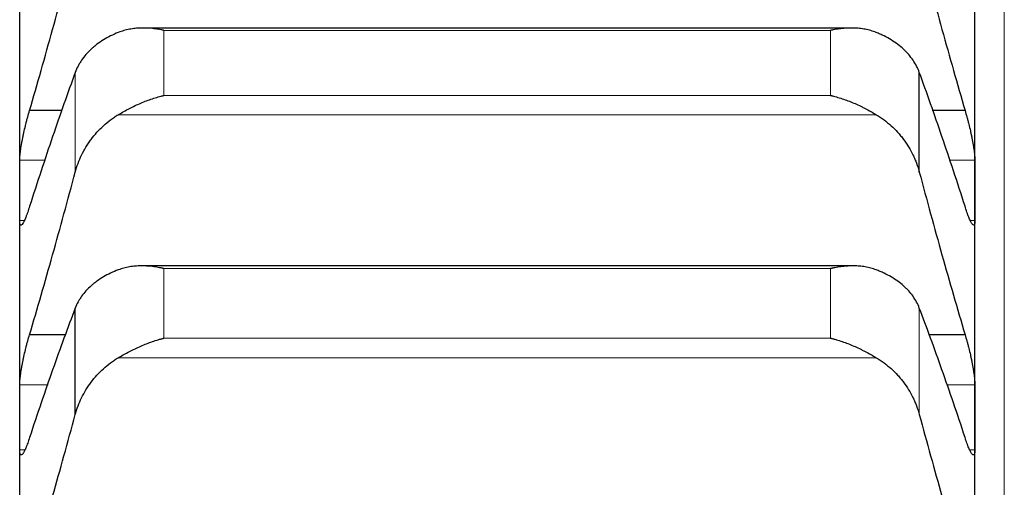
# Model space of a CAD drawing. Header units: inches. Extents: x 0 to 20790, y -12 to 14700.
# Tile 94 of 256: x 8061 to 8115, y 5863 to 5888. Entities that reach past the tile are written whole.
import ezdxf

# ---------------------------------------------------------------- set-up
doc = ezdxf.new("R2010")
doc.units = ezdxf.units.IN
doc.layers.add('1', color=7, linetype='Continuous', true_color=0xffffff)

msp = doc.modelspace()

# ---------------------------------------------------------------- linework, layer by layer
at = {"layer": '1', "color": 110, "linetype": 'Continuous', "lineweight": 13}
for p, q in [((8115.011, 4941.645), (8115.011, 5948.987)), ((8069.267, 5884.057), (8069.267, 5887.599)), ((8105.556, 5887.599), (8069.267, 5887.599)), ((8105.556, 5884.057), (8105.556, 5887.599)), ((8064.438, 5879.888), (8064.438, 5885.312)), ((8105.556, 5884.057), (8069.267, 5884.057)), ((8108.043, 5883.011), (8066.78, 5883.011)), ((8062.808, 5880.538), (8061.414, 5880.538)), ((8113.409, 5880.538), (8112.015, 5880.538)), ((8061.657, 5877.242), (8061.414, 5877.242)), ((8113.409, 5877.242), (8113.16, 5877.242)), ((8105.556, 5874.63), (8069.267, 5874.63)), ((8069.267, 5870.844), (8069.267, 5874.63)), ((8105.556, 5870.844), (8105.556, 5874.63)), ((8110.385, 5866.687), (8110.385, 5872.485)), ((8105.556, 5870.844), (8069.267, 5870.844)), ((8108.043, 5869.779), (8066.78, 5869.779)), ((8062.961, 5868.304), (8061.414, 5868.304)), ((8113.409, 5868.304), (8111.862, 5868.304)), ((8061.693, 5864.769), (8061.414, 5864.769)), ((8113.409, 5864.769), (8113.127, 5864.769))]:
    msp.add_line(p, q, dxfattribs=at)
at = {"layer": '1', "color": 2, "linetype": 'Continuous', "lineweight": 25}
for p, q in [((8061.411, 5878.89), (8061.411, 5890.371)), ((8113.411, 5878.89), (8113.411, 5890.371)), ((8106.683, 5887.728), (8068.165, 5887.728)), ((8110.385, 5879.888), (8110.385, 5885.312)), ((8063.73, 5883.237), (8061.949, 5883.237)), ((8112.874, 5883.237), (8111.093, 5883.237)), ((8061.411, 5866.536), (8061.411, 5878.89)), ((8113.411, 5866.536), (8113.411, 5878.89)), ((8106.769, 5874.78), (8068.077, 5874.78)), ((8064.438, 5866.687), (8064.438, 5872.485)), ((8063.926, 5871.033), (8061.949, 5871.033)), ((8112.874, 5871.033), (8110.897, 5871.033)), ((8061.411, 5853.33), (8061.411, 5866.536)), ((8113.411, 5853.33), (8113.411, 5866.536))]:
    msp.add_line(p, q, dxfattribs=at)
for points in [[(8061.949, 5883.237), (8062.16, 5883.96), (8062.58, 5885.418), (8063.205, 5887.644), (8063.824, 5889.908), (8064.234, 5891.442), (8064.438, 5892.216)], [(8110.385, 5892.216), (8110.589, 5891.442), (8110.999, 5889.908), (8111.618, 5887.644), (8112.243, 5885.418), (8112.663, 5883.96), (8112.874, 5883.237)], [(8064.438, 5885.312), (8064.234, 5884.755), (8063.824, 5883.615), (8063.205, 5881.83), (8062.58, 5879.97), (8062.16, 5878.68), (8061.949, 5878.022)], [(8112.874, 5878.022), (8112.663, 5878.68), (8112.243, 5879.97), (8111.618, 5881.83), (8110.999, 5883.615), (8110.589, 5884.755), (8110.385, 5885.312)], [(8061.411, 5878.89), (8061.411, 5879.44), (8061.412, 5879.989), (8061.414, 5880.538)], [(8113.409, 5880.538), (8113.411, 5879.989), (8113.411, 5879.44), (8113.411, 5878.89)], [(8061.949, 5871.033), (8062.16, 5871.743), (8062.58, 5873.176), (8063.205, 5875.368), (8063.824, 5877.603), (8064.234, 5879.122), (8064.438, 5879.888)], [(8110.385, 5879.888), (8110.589, 5879.122), (8110.999, 5877.603), (8111.618, 5875.368), (8112.243, 5873.176), (8112.663, 5871.743), (8112.874, 5871.033)], [(8061.414, 5877.242), (8061.412, 5877.791), (8061.411, 5878.341), (8061.411, 5878.89)], [(8113.411, 5878.89), (8113.411, 5878.341), (8113.411, 5877.791), (8113.409, 5877.242)], [(8064.438, 5872.485), (8064.234, 5871.951), (8063.824, 5870.855), (8063.205, 5869.133), (8062.58, 5867.333), (8062.16, 5866.08), (8061.949, 5865.44)], [(8112.874, 5865.44), (8112.663, 5866.08), (8112.243, 5867.333), (8111.618, 5869.133), (8110.999, 5870.855), (8110.589, 5871.951), (8110.385, 5872.485)], [(8061.411, 5866.536), (8061.411, 5867.126), (8061.412, 5867.715), (8061.414, 5868.304)], [(8113.409, 5868.304), (8113.411, 5867.715), (8113.411, 5867.126), (8113.411, 5866.536)], [(8061.414, 5864.769), (8061.412, 5865.358), (8061.411, 5865.947), (8061.411, 5866.536)], [(8061.949, 5857.969), (8062.16, 5858.664), (8062.58, 5860.07), (8063.205, 5862.226), (8063.824, 5864.429), (8064.234, 5865.929), (8064.438, 5866.687)], [(8110.385, 5866.687), (8110.589, 5865.929), (8110.999, 5864.429), (8111.618, 5862.226), (8112.243, 5860.07), (8112.663, 5858.664), (8112.874, 5857.969)], [(8113.411, 5866.536), (8113.411, 5865.947), (8113.411, 5865.358), (8113.409, 5864.769)]]:
    msp.add_open_spline(points, degree=3, dxfattribs=at)
for points, knots in [([(8066.78, 5887.485), (8066.634, 5887.427), (8066.494, 5887.364), (8066.225, 5887.23), (8065.968, 5887.087), (8065.731, 5886.926), (8065.591, 5886.82), (8065.563, 5886.798), (8065.508, 5886.755), (8065.481, 5886.733), (8065.401, 5886.666), (8065.349, 5886.62), (8065.199, 5886.481), (8065.107, 5886.386), (8064.935, 5886.188), (8064.856, 5886.086), (8064.748, 5885.928), (8064.713, 5885.874), (8064.665, 5885.793), (8064.649, 5885.766), (8064.618, 5885.71), (8064.603, 5885.683), (8064.531, 5885.543), (8064.48, 5885.429), (8064.438, 5885.312)], [0, 0, 0, 0, 0.125, 0.125, 0.25, 0.375, 0.375, 0.40625, 0.40625, 0.4375, 0.4375, 0.5, 0.5, 0.625, 0.625, 0.75, 0.75, 0.8125, 0.8125, 0.84375, 0.84375, 0.875, 0.875, 1, 1, 1, 1]), ([(8069.267, 5887.599), (8069.264, 5887.599), (8069.261, 5887.6), (8069.254, 5887.602), (8069.251, 5887.602), (8069.241, 5887.604), (8069.221, 5887.609), (8069.175, 5887.618), (8069.082, 5887.637), (8069.003, 5887.651), (8068.845, 5887.677), (8068.74, 5887.691), (8068.426, 5887.724), (8068.218, 5887.732), (8067.907, 5887.723), (8067.803, 5887.717), (8067.648, 5887.7), (8067.596, 5887.694), (8067.492, 5887.679), (8067.44, 5887.67), (8067.286, 5887.641), (8067.183, 5887.617), (8066.98, 5887.559), (8066.88, 5887.525), (8066.78, 5887.485)], [0, 0, 0, 0, 0.003906, 0.003906, 0.007813, 0.007813, 0.015625, 0.03125, 0.0625, 0.125, 0.125, 0.25, 0.25, 0.5, 0.5, 0.625, 0.625, 0.6875, 0.6875, 0.75, 0.75, 0.875, 0.875, 1, 1, 1, 1]), ([(8108.043, 5887.485), (8107.943, 5887.525), (8107.843, 5887.558), (8107.642, 5887.616), (8107.541, 5887.64), (8107.337, 5887.679), (8107.234, 5887.694), (8107.027, 5887.716), (8106.923, 5887.723), (8106.713, 5887.729), (8106.609, 5887.729), (8106.399, 5887.72), (8106.294, 5887.713), (8106.084, 5887.691), (8105.978, 5887.677), (8105.82, 5887.651), (8105.741, 5887.637), (8105.648, 5887.618), (8105.602, 5887.609), (8105.582, 5887.604), (8105.569, 5887.602), (8105.562, 5887.6), (8105.556, 5887.599)], [0, 0, 0, 0, 0.125, 0.125, 0.25, 0.25, 0.375, 0.375, 0.5, 0.5, 0.625, 0.625, 0.75, 0.75, 0.875, 0.875, 0.9375, 0.96875, 0.984375, 0.992187, 0.992187, 1, 1, 1, 1]), ([(8110.385, 5885.312), (8110.343, 5885.429), (8110.293, 5885.542), (8110.178, 5885.764), (8110.049, 5885.979), (8109.891, 5886.184), (8109.762, 5886.333), (8109.717, 5886.382), (8109.647, 5886.455), (8109.623, 5886.479), (8109.574, 5886.526), (8109.55, 5886.55), (8109.425, 5886.666), (8109.213, 5886.843), (8108.978, 5887.003), (8108.731, 5887.156), (8108.602, 5887.228), (8108.432, 5887.312), (8108.398, 5887.329), (8108.328, 5887.362), (8108.223, 5887.41), (8108.116, 5887.456), (8108.043, 5887.485)], [0, 0, 0, 0, 0.125, 0.125, 0.25, 0.375, 0.375, 0.4375, 0.4375, 0.46875, 0.46875, 0.5, 0.5, 0.625, 0.75, 0.75, 0.875, 0.875, 0.90625, 0.90625, 0.9375, 1, 1, 1, 1]), ([(8066.78, 5883.011), (8066.88, 5883.07), (8066.98, 5883.128), (8067.181, 5883.241), (8067.282, 5883.296), (8067.486, 5883.402), (8067.589, 5883.453), (8067.795, 5883.551), (8067.9, 5883.597), (8068.109, 5883.687), (8068.214, 5883.729), (8068.424, 5883.809), (8068.529, 5883.846), (8068.739, 5883.916), (8068.844, 5883.948), (8069.003, 5883.992), (8069.082, 5884.013), (8069.175, 5884.035), (8069.221, 5884.046), (8069.241, 5884.051), (8069.254, 5884.054), (8069.261, 5884.055), (8069.267, 5884.057)], [0, 0, 0, 0, 0.125, 0.125, 0.25, 0.25, 0.375, 0.375, 0.5, 0.5, 0.625, 0.625, 0.75, 0.75, 0.875, 0.875, 0.9375, 0.96875, 0.984375, 0.992187, 0.992187, 1, 1, 1, 1]), ([(8105.556, 5884.057), (8105.559, 5884.056), (8105.562, 5884.055), (8105.569, 5884.054), (8105.572, 5884.053), (8105.582, 5884.051), (8105.602, 5884.046), (8105.648, 5884.035), (8105.741, 5884.013), (8105.926, 5883.964), (8106.083, 5883.916), (8106.397, 5883.812), (8106.605, 5883.733), (8106.916, 5883.601), (8107.02, 5883.554), (8107.175, 5883.481), (8107.227, 5883.456), (8107.33, 5883.404), (8107.382, 5883.378), (8107.537, 5883.298), (8107.64, 5883.242), (8107.843, 5883.129), (8107.943, 5883.07), (8108.043, 5883.011)], [0, 0, 0, 0, 0.003906, 0.003906, 0.007812, 0.007812, 0.015625, 0.03125, 0.0625, 0.125, 0.25, 0.25, 0.5, 0.5, 0.625, 0.625, 0.6875, 0.6875, 0.75, 0.75, 0.875, 0.875, 1, 1, 1, 1]), ([(8061.414, 5880.538), (8061.414, 5880.571), (8061.416, 5880.64), (8061.424, 5880.759), (8061.433, 5880.849), (8061.441, 5880.92), (8061.444, 5880.945), (8061.45, 5880.994), (8061.453, 5881.02), (8061.471, 5881.148), (8061.488, 5881.258), (8061.512, 5881.404), (8061.518, 5881.433), (8061.526, 5881.478), (8061.528, 5881.493), (8061.534, 5881.523), (8061.548, 5881.599), (8061.574, 5881.738), (8061.6, 5881.863), (8061.627, 5881.991), (8061.641, 5882.055), (8061.685, 5882.25), (8061.716, 5882.378), (8061.763, 5882.569), (8061.78, 5882.632), (8061.804, 5882.727), (8061.813, 5882.758), (8061.83, 5882.821), (8061.838, 5882.852), (8061.88, 5883.005), (8061.914, 5883.124), (8061.949, 5883.237)], [0, 0, 0, 0, 0.0625, 0.125, 0.1875, 0.1875, 0.21875, 0.21875, 0.25, 0.25, 0.375, 0.375, 0.40625, 0.40625, 0.421875, 0.421875, 0.4375, 0.5, 0.5625, 0.5625, 0.625, 0.625, 0.75, 0.75, 0.8125, 0.8125, 0.84375, 0.84375, 0.875, 0.875, 1, 1, 1, 1]), ([(8112.874, 5883.237), (8112.908, 5883.124), (8112.942, 5883.006), (8112.993, 5882.823), (8113.009, 5882.761), (8113.034, 5882.667), (8113.042, 5882.635), (8113.059, 5882.571), (8113.067, 5882.539), (8113.107, 5882.379), (8113.137, 5882.251), (8113.181, 5882.058), (8113.195, 5881.994), (8113.215, 5881.898), (8113.222, 5881.866), (8113.235, 5881.802), (8113.241, 5881.771), (8113.273, 5881.615), (8113.295, 5881.494), (8113.32, 5881.349), (8113.325, 5881.32), (8113.334, 5881.263), (8113.338, 5881.235), (8113.351, 5881.151), (8113.359, 5881.098), (8113.38, 5880.944), (8113.39, 5880.85), (8113.399, 5880.743), (8113.401, 5880.722), (8113.404, 5880.681), (8113.405, 5880.662), (8113.408, 5880.605), (8113.409, 5880.571), (8113.409, 5880.538)], [0, 0, 0, 0, 0.125, 0.125, 0.1875, 0.1875, 0.21875, 0.21875, 0.25, 0.25, 0.375, 0.375, 0.4375, 0.4375, 0.46875, 0.46875, 0.5, 0.5, 0.625, 0.625, 0.65625, 0.65625, 0.6875, 0.6875, 0.75, 0.75, 0.875, 0.875, 0.90625, 0.90625, 0.9375, 0.9375, 1, 1, 1, 1]), ([(8064.438, 5879.888), (8064.48, 5880.049), (8064.53, 5880.206), (8064.645, 5880.514), (8064.774, 5880.817), (8064.932, 5881.107), (8065.061, 5881.321), (8065.106, 5881.391), (8065.176, 5881.496), (8065.2, 5881.53), (8065.249, 5881.599), (8065.273, 5881.633), (8065.398, 5881.8), (8065.609, 5882.058), (8065.845, 5882.294), (8066.092, 5882.519), (8066.221, 5882.626), (8066.391, 5882.752), (8066.425, 5882.777), (8066.495, 5882.826), (8066.599, 5882.899), (8066.707, 5882.967), (8066.78, 5883.011)], [0, 0, 0, 0, 0.125, 0.125, 0.25, 0.375, 0.375, 0.4375, 0.4375, 0.46875, 0.46875, 0.5, 0.5, 0.625, 0.75, 0.75, 0.875, 0.875, 0.90625, 0.90625, 0.9375, 1, 1, 1, 1]), ([(8108.043, 5883.011), (8108.189, 5882.923), (8108.329, 5882.829), (8108.598, 5882.629), (8108.855, 5882.417), (8109.091, 5882.18), (8109.232, 5882.025), (8109.26, 5881.994), (8109.315, 5881.93), (8109.342, 5881.898), (8109.422, 5881.8), (8109.474, 5881.734), (8109.624, 5881.534), (8109.716, 5881.396), (8109.888, 5881.113), (8109.967, 5880.968), (8110.075, 5880.745), (8110.109, 5880.67), (8110.158, 5880.555), (8110.174, 5880.517), (8110.205, 5880.44), (8110.22, 5880.401), (8110.292, 5880.206), (8110.343, 5880.049), (8110.385, 5879.888)], [0, 0, 0, 0, 0.125, 0.125, 0.25, 0.375, 0.375, 0.40625, 0.40625, 0.4375, 0.4375, 0.5, 0.5, 0.625, 0.625, 0.75, 0.75, 0.8125, 0.8125, 0.84375, 0.84375, 0.875, 0.875, 1, 1, 1, 1]), ([(8061.949, 5878.022), (8061.914, 5877.909), (8061.88, 5877.804), (8061.83, 5877.658), (8061.813, 5877.611), (8061.789, 5877.544), (8061.781, 5877.522), (8061.764, 5877.479), (8061.756, 5877.458), (8061.716, 5877.357), (8061.686, 5877.287), (8061.642, 5877.197), (8061.628, 5877.17), (8061.608, 5877.133), (8061.601, 5877.121), (8061.588, 5877.099), (8061.581, 5877.089), (8061.55, 5877.043), (8061.528, 5877.018), (8061.503, 5877.002), (8061.498, 5877), (8061.489, 5876.997), (8061.484, 5876.996), (8061.472, 5876.997), (8061.464, 5877), (8061.443, 5877.021), (8061.433, 5877.047), (8061.423, 5877.096), (8061.422, 5877.107), (8061.419, 5877.129), (8061.418, 5877.142), (8061.415, 5877.181), (8061.414, 5877.21), (8061.414, 5877.242)], [0, 0, 0, 0, 0.125, 0.125, 0.1875, 0.1875, 0.21875, 0.21875, 0.25, 0.25, 0.375, 0.375, 0.4375, 0.4375, 0.46875, 0.46875, 0.5, 0.5, 0.625, 0.625, 0.65625, 0.65625, 0.6875, 0.6875, 0.75, 0.75, 0.875, 0.875, 0.90625, 0.90625, 0.9375, 0.9375, 1, 1, 1, 1]), ([(8113.409, 5877.242), (8113.409, 5877.21), (8113.407, 5877.152), (8113.399, 5877.084), (8113.39, 5877.051), (8113.382, 5877.031), (8113.379, 5877.025), (8113.373, 5877.015), (8113.369, 5877.011), (8113.352, 5876.994), (8113.335, 5876.993), (8113.31, 5877.008), (8113.305, 5877.012), (8113.297, 5877.019), (8113.295, 5877.022), (8113.289, 5877.027), (8113.275, 5877.042), (8113.248, 5877.077), (8113.223, 5877.119), (8113.196, 5877.168), (8113.181, 5877.195), (8113.138, 5877.286), (8113.107, 5877.357), (8113.059, 5877.477), (8113.043, 5877.519), (8113.018, 5877.587), (8113.01, 5877.61), (8112.993, 5877.657), (8112.985, 5877.681), (8112.943, 5877.804), (8112.908, 5877.909), (8112.874, 5878.022)], [0, 0, 0, 0, 0.0625, 0.125, 0.1875, 0.1875, 0.21875, 0.21875, 0.25, 0.25, 0.375, 0.375, 0.40625, 0.40625, 0.421875, 0.421875, 0.4375, 0.5, 0.5625, 0.5625, 0.625, 0.625, 0.75, 0.75, 0.8125, 0.8125, 0.84375, 0.84375, 0.875, 0.875, 1, 1, 1, 1]), ([(8066.78, 5874.562), (8066.634, 5874.506), (8066.494, 5874.447), (8066.225, 5874.319), (8065.968, 5874.182), (8065.731, 5874.029), (8065.591, 5873.928), (8065.563, 5873.907), (8065.508, 5873.865), (8065.481, 5873.844), (8065.401, 5873.78), (8065.349, 5873.737), (8065.199, 5873.604), (8065.107, 5873.513), (8064.935, 5873.324), (8064.856, 5873.226), (8064.748, 5873.075), (8064.713, 5873.024), (8064.665, 5872.945), (8064.649, 5872.919), (8064.618, 5872.866), (8064.603, 5872.84), (8064.531, 5872.706), (8064.48, 5872.597), (8064.438, 5872.485)], [0, 0, 0, 0, 0.125, 0.125, 0.25, 0.375, 0.375, 0.40625, 0.40625, 0.4375, 0.4375, 0.5, 0.5, 0.625, 0.625, 0.75, 0.75, 0.8125, 0.8125, 0.84375, 0.84375, 0.875, 0.875, 1, 1, 1, 1]), ([(8069.267, 5874.63), (8069.264, 5874.631), (8069.261, 5874.631), (8069.254, 5874.633), (8069.251, 5874.634), (8069.241, 5874.636), (8069.221, 5874.641), (8069.175, 5874.651), (8069.082, 5874.671), (8069.003, 5874.686), (8068.845, 5874.715), (8068.74, 5874.731), (8068.426, 5874.769), (8068.218, 5874.781), (8067.907, 5874.778), (8067.803, 5874.774), (8067.648, 5874.761), (8067.596, 5874.755), (8067.492, 5874.742), (8067.44, 5874.734), (8067.286, 5874.708), (8067.183, 5874.686), (8066.98, 5874.632), (8066.88, 5874.6), (8066.78, 5874.562)], [0, 0, 0, 0, 0.003906, 0.003906, 0.007813, 0.007813, 0.015625, 0.03125, 0.0625, 0.125, 0.125, 0.25, 0.25, 0.5, 0.5, 0.625, 0.625, 0.6875, 0.6875, 0.75, 0.75, 0.875, 0.875, 1, 1, 1, 1]), ([(8108.043, 5874.562), (8107.943, 5874.6), (8107.843, 5874.632), (8107.642, 5874.685), (8107.541, 5874.707), (8107.337, 5874.742), (8107.234, 5874.755), (8107.027, 5874.773), (8106.923, 5874.778), (8106.713, 5874.781), (8106.609, 5874.778), (8106.399, 5874.766), (8106.294, 5874.756), (8106.084, 5874.731), (8105.978, 5874.715), (8105.82, 5874.686), (8105.741, 5874.671), (8105.648, 5874.651), (8105.602, 5874.641), (8105.582, 5874.636), (8105.569, 5874.633), (8105.562, 5874.631), (8105.556, 5874.63)], [0, 0, 0, 0, 0.125, 0.125, 0.25, 0.25, 0.375, 0.375, 0.5, 0.5, 0.625, 0.625, 0.75, 0.75, 0.875, 0.875, 0.9375, 0.96875, 0.984375, 0.992187, 0.992187, 1, 1, 1, 1]), ([(8110.385, 5872.485), (8110.343, 5872.597), (8110.293, 5872.705), (8110.178, 5872.917), (8110.049, 5873.124), (8109.891, 5873.32), (8109.762, 5873.463), (8109.717, 5873.51), (8109.647, 5873.579), (8109.623, 5873.602), (8109.574, 5873.647), (8109.55, 5873.67), (8109.425, 5873.78), (8109.213, 5873.949), (8108.978, 5874.103), (8108.731, 5874.248), (8108.602, 5874.317), (8108.432, 5874.398), (8108.398, 5874.414), (8108.328, 5874.445), (8108.223, 5874.491), (8108.116, 5874.534), (8108.043, 5874.562)], [0, 0, 0, 0, 0.125, 0.125, 0.25, 0.375, 0.375, 0.4375, 0.4375, 0.46875, 0.46875, 0.5, 0.5, 0.625, 0.75, 0.75, 0.875, 0.875, 0.90625, 0.90625, 0.9375, 1, 1, 1, 1]), ([(8061.414, 5868.304), (8061.414, 5868.339), (8061.416, 5868.412), (8061.424, 5868.538), (8061.433, 5868.632), (8061.441, 5868.705), (8061.444, 5868.731), (8061.45, 5868.782), (8061.453, 5868.808), (8061.471, 5868.941), (8061.488, 5869.053), (8061.512, 5869.202), (8061.518, 5869.232), (8061.526, 5869.278), (8061.528, 5869.293), (8061.534, 5869.324), (8061.548, 5869.401), (8061.574, 5869.541), (8061.6, 5869.668), (8061.627, 5869.796), (8061.641, 5869.86), (8061.685, 5870.056), (8061.716, 5870.184), (8061.763, 5870.374), (8061.78, 5870.437), (8061.804, 5870.53), (8061.813, 5870.562), (8061.83, 5870.623), (8061.838, 5870.654), (8061.88, 5870.806), (8061.914, 5870.922), (8061.949, 5871.033)], [0, 0, 0, 0, 0.0625, 0.125, 0.1875, 0.1875, 0.21875, 0.21875, 0.25, 0.25, 0.375, 0.375, 0.40625, 0.40625, 0.421875, 0.421875, 0.4375, 0.5, 0.5625, 0.5625, 0.625, 0.625, 0.75, 0.75, 0.8125, 0.8125, 0.84375, 0.84375, 0.875, 0.875, 1, 1, 1, 1]), ([(8066.78, 5869.779), (8066.88, 5869.838), (8066.98, 5869.896), (8067.181, 5870.009), (8067.282, 5870.063), (8067.486, 5870.17), (8067.589, 5870.221), (8067.795, 5870.32), (8067.9, 5870.368), (8068.109, 5870.459), (8068.214, 5870.503), (8068.424, 5870.584), (8068.529, 5870.623), (8068.739, 5870.695), (8068.844, 5870.728), (8069.003, 5870.774), (8069.082, 5870.797), (8069.175, 5870.821), (8069.221, 5870.832), (8069.241, 5870.837), (8069.254, 5870.84), (8069.261, 5870.842), (8069.267, 5870.844)], [0, 0, 0, 0, 0.125, 0.125, 0.25, 0.25, 0.375, 0.375, 0.5, 0.5, 0.625, 0.625, 0.75, 0.75, 0.875, 0.875, 0.9375, 0.96875, 0.984375, 0.992187, 0.992187, 1, 1, 1, 1]), ([(8105.556, 5870.844), (8105.559, 5870.843), (8105.562, 5870.842), (8105.569, 5870.84), (8105.572, 5870.84), (8105.582, 5870.837), (8105.602, 5870.832), (8105.648, 5870.821), (8105.741, 5870.797), (8105.926, 5870.745), (8106.083, 5870.695), (8106.397, 5870.588), (8106.605, 5870.506), (8106.916, 5870.371), (8107.02, 5870.324), (8107.175, 5870.249), (8107.227, 5870.224), (8107.33, 5870.172), (8107.382, 5870.146), (8107.537, 5870.065), (8107.64, 5870.01), (8107.843, 5869.896), (8107.943, 5869.838), (8108.043, 5869.779)], [0, 0, 0, 0, 0.003906, 0.003906, 0.007812, 0.007812, 0.015625, 0.03125, 0.0625, 0.125, 0.25, 0.25, 0.5, 0.5, 0.625, 0.625, 0.6875, 0.6875, 0.75, 0.75, 0.875, 0.875, 1, 1, 1, 1]), ([(8112.874, 5871.033), (8112.908, 5870.922), (8112.942, 5870.806), (8112.993, 5870.626), (8113.009, 5870.565), (8113.034, 5870.471), (8113.042, 5870.44), (8113.059, 5870.376), (8113.067, 5870.344), (8113.107, 5870.185), (8113.137, 5870.057), (8113.181, 5869.864), (8113.195, 5869.799), (8113.215, 5869.703), (8113.222, 5869.67), (8113.235, 5869.606), (8113.241, 5869.574), (8113.273, 5869.417), (8113.295, 5869.294), (8113.32, 5869.146), (8113.325, 5869.117), (8113.334, 5869.058), (8113.338, 5869.029), (8113.351, 5868.944), (8113.359, 5868.889), (8113.38, 5868.73), (8113.39, 5868.633), (8113.399, 5868.52), (8113.401, 5868.498), (8113.404, 5868.456), (8113.405, 5868.435), (8113.408, 5868.376), (8113.409, 5868.339), (8113.409, 5868.304)], [0, 0, 0, 0, 0.125, 0.125, 0.1875, 0.1875, 0.21875, 0.21875, 0.25, 0.25, 0.375, 0.375, 0.4375, 0.4375, 0.46875, 0.46875, 0.5, 0.5, 0.625, 0.625, 0.65625, 0.65625, 0.6875, 0.6875, 0.75, 0.75, 0.875, 0.875, 0.90625, 0.90625, 0.9375, 0.9375, 1, 1, 1, 1]), ([(8064.438, 5866.687), (8064.48, 5866.845), (8064.53, 5867), (8064.645, 5867.306), (8064.774, 5867.605), (8064.932, 5867.893), (8065.061, 5868.104), (8065.106, 5868.174), (8065.176, 5868.277), (8065.2, 5868.312), (8065.249, 5868.379), (8065.273, 5868.413), (8065.398, 5868.579), (8065.609, 5868.834), (8065.845, 5869.068), (8066.092, 5869.291), (8066.221, 5869.397), (8066.391, 5869.523), (8066.425, 5869.547), (8066.495, 5869.596), (8066.599, 5869.668), (8066.707, 5869.735), (8066.78, 5869.779)], [0, 0, 0, 0, 0.125, 0.125, 0.25, 0.375, 0.375, 0.4375, 0.4375, 0.46875, 0.46875, 0.5, 0.5, 0.625, 0.75, 0.75, 0.875, 0.875, 0.90625, 0.90625, 0.9375, 1, 1, 1, 1]), ([(8108.043, 5869.779), (8108.189, 5869.692), (8108.329, 5869.599), (8108.598, 5869.4), (8108.855, 5869.19), (8109.091, 5868.956), (8109.232, 5868.802), (8109.26, 5868.771), (8109.315, 5868.708), (8109.342, 5868.676), (8109.422, 5868.579), (8109.474, 5868.514), (8109.624, 5868.315), (8109.716, 5868.178), (8109.888, 5867.898), (8109.967, 5867.755), (8110.075, 5867.534), (8110.109, 5867.46), (8110.158, 5867.346), (8110.174, 5867.309), (8110.205, 5867.232), (8110.22, 5867.194), (8110.292, 5867.001), (8110.343, 5866.845), (8110.385, 5866.687)], [0, 0, 0, 0, 0.125, 0.125, 0.25, 0.375, 0.375, 0.40625, 0.40625, 0.4375, 0.4375, 0.5, 0.5, 0.625, 0.625, 0.75, 0.75, 0.8125, 0.8125, 0.84375, 0.84375, 0.875, 0.875, 1, 1, 1, 1]), ([(8061.949, 5865.44), (8061.914, 5865.33), (8061.88, 5865.228), (8061.83, 5865.087), (8061.813, 5865.042), (8061.789, 5864.977), (8061.781, 5864.956), (8061.764, 5864.915), (8061.756, 5864.896), (8061.716, 5864.8), (8061.686, 5864.734), (8061.642, 5864.651), (8061.628, 5864.626), (8061.608, 5864.592), (8061.601, 5864.582), (8061.588, 5864.563), (8061.581, 5864.554), (8061.55, 5864.514), (8061.528, 5864.494), (8061.503, 5864.485), (8061.498, 5864.484), (8061.489, 5864.484), (8061.484, 5864.484), (8061.472, 5864.489), (8061.464, 5864.495), (8061.443, 5864.523), (8061.433, 5864.554), (8061.423, 5864.61), (8061.422, 5864.622), (8061.419, 5864.647), (8061.418, 5864.66), (8061.415, 5864.703), (8061.414, 5864.734), (8061.414, 5864.769)], [0, 0, 0, 0, 0.125, 0.125, 0.1875, 0.1875, 0.21875, 0.21875, 0.25, 0.25, 0.375, 0.375, 0.4375, 0.4375, 0.46875, 0.46875, 0.5, 0.5, 0.625, 0.625, 0.65625, 0.65625, 0.6875, 0.6875, 0.75, 0.75, 0.875, 0.875, 0.90625, 0.90625, 0.9375, 0.9375, 1, 1, 1, 1]), ([(8113.409, 5864.769), (8113.409, 5864.734), (8113.407, 5864.672), (8113.399, 5864.597), (8113.39, 5864.558), (8113.382, 5864.535), (8113.379, 5864.527), (8113.373, 5864.515), (8113.369, 5864.509), (8113.352, 5864.486), (8113.335, 5864.48), (8113.31, 5864.488), (8113.305, 5864.491), (8113.297, 5864.496), (8113.295, 5864.498), (8113.289, 5864.502), (8113.275, 5864.513), (8113.248, 5864.542), (8113.223, 5864.58), (8113.196, 5864.624), (8113.181, 5864.649), (8113.138, 5864.733), (8113.107, 5864.799), (8113.059, 5864.913), (8113.043, 5864.954), (8113.018, 5865.018), (8113.01, 5865.041), (8112.993, 5865.086), (8112.985, 5865.109), (8112.943, 5865.228), (8112.908, 5865.33), (8112.874, 5865.44)], [0, 0, 0, 0, 0.0625, 0.125, 0.1875, 0.1875, 0.21875, 0.21875, 0.25, 0.25, 0.375, 0.375, 0.40625, 0.40625, 0.421875, 0.421875, 0.4375, 0.5, 0.5625, 0.5625, 0.625, 0.625, 0.75, 0.75, 0.8125, 0.8125, 0.84375, 0.84375, 0.875, 0.875, 1, 1, 1, 1])]:
    msp.add_open_spline(points, degree=3, knots=knots, dxfattribs=at)

doc.saveas('drawing.dxf')
